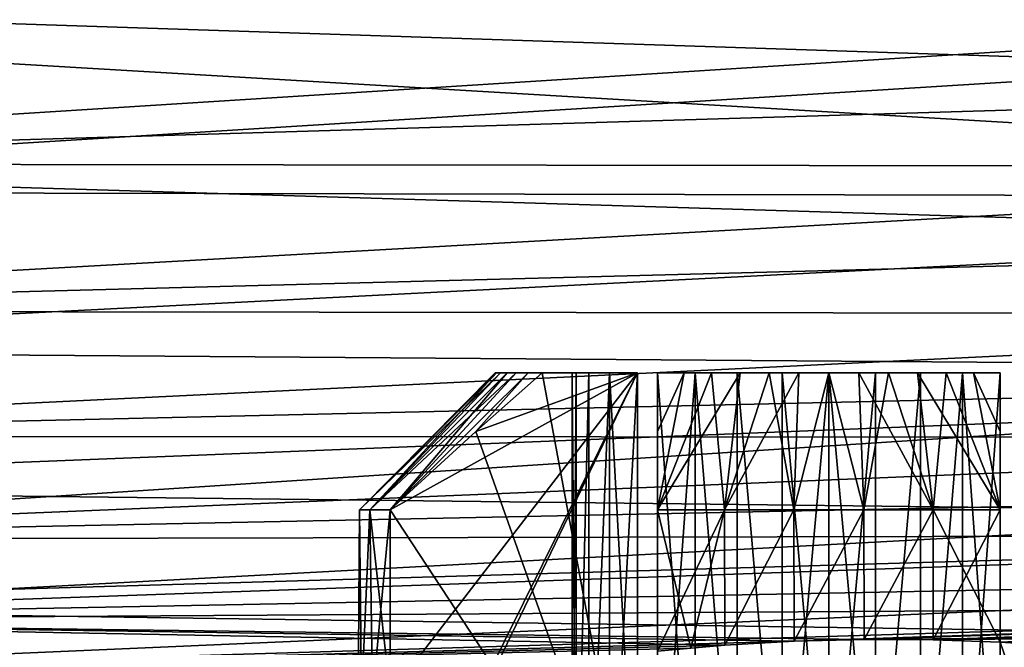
# Model space of a CAD drawing. Header units: millimetres. Extents: x -25 to 64, y -3 to 358.
# Tile 167 of 256: x 49.67 to 55.43, y 96.3 to 99.96. Entities that reach past the tile are written whole.
import ezdxf

# ---------------------------------------------------------------- set-up
doc = ezdxf.new("R2010")
doc.units = ezdxf.units.MM
doc.header["$LTSCALE"] = 52.148148
for name, color, linetype in [('239', 7, 'CONTINUOUS'), ('242', 7, 'CONTINUOUS'), ('243', 7, 'CONTINUOUS'), ('245', 7, 'CONTINUOUS'), ('267', 7, 'CONTINUOUS'), ('320', 7, 'CONTINUOUS'), ('321', 7, 'CONTINUOUS'), ('322', 7, 'CONTINUOUS'), ('329', 7, 'CONTINUOUS'), ('330', 7, 'CONTINUOUS'), ('331', 7, 'CONTINUOUS'), ('333', 7, 'CONTINUOUS'), ('334', 7, 'CONTINUOUS'), ('335', 7, 'CONTINUOUS'), ('336', 7, 'CONTINUOUS'), ('338', 7, 'CONTINUOUS'), ('339', 7, 'CONTINUOUS'), ('373', 7, 'CONTINUOUS'), ('374', 7, 'CONTINUOUS'), ('375', 7, 'CONTINUOUS'), ('376', 7, 'CONTINUOUS'), ('377', 7, 'CONTINUOUS'), ('379', 7, 'CONTINUOUS'), ('380', 7, 'CONTINUOUS')]:
    doc.layers.add(name, color=color, linetype=linetype)

msp = doc.modelspace()

# ---------------------------------------------------------------- linework, layer by layer
at = {"layer": '239', "color": 7, "linetype": 'CONTINUOUS', "true_color": 0xaaaaaa}
for points in [[(44.6756, 100.105, -9.9511), (45.072, 99.1239, -8.913), (60.4262, 100.0953, -9.3676), (44.6756, 100.105, -9.9511)], [(60.4262, 100.0953, -9.3676), (45.072, 99.1239, -8.913), (60.4262, 99.5843, -8.8278), (60.4262, 100.0953, -9.3676)], [(60.4262, 99.5843, -8.8278), (45.072, 99.1239, -8.913), (60.4262, 99.1044, -8.2603), (60.4262, 99.5843, -8.8278)], [(45.072, 99.1239, -8.913), (45.4196, 98.2635, -7.7899), (60.4262, 99.1044, -8.2603), (45.072, 99.1239, -8.913)], [(60.4262, 99.1044, -8.2603), (45.4196, 98.2635, -7.7899), (60.4262, 98.6572, -7.6667), (60.4262, 99.1044, -8.2603)], [(60.4262, 98.6572, -7.6667), (45.4196, 98.2635, -7.7899), (60.4262, 98.2439, -7.0489), (60.4262, 98.6572, -7.6667)], [(45.4196, 98.2635, -7.7899), (45.7163, 97.5293, -6.5959), (60.4262, 98.2439, -7.0489), (45.4196, 98.2635, -7.7899)], [(60.4262, 98.2439, -7.0489), (45.7163, 97.5293, -6.5959), (60.4262, 97.866, -6.4089), (60.4262, 98.2439, -7.0489)], [(45.7163, 97.5293, -6.5959), (45.9605, 96.9249, -5.3438), (60.4262, 97.866, -6.4089), (45.7163, 97.5293, -6.5959)], [(60.4262, 97.866, -6.4089), (45.9605, 96.9249, -5.3438), (60.4262, 97.5246, -5.7487), (60.4262, 97.866, -6.4089)], [(60.4262, 97.5246, -5.7487), (45.9605, 96.9249, -5.3438), (60.4262, 97.2208, -5.0704), (60.4262, 97.5246, -5.7487)], [(45.9605, 96.9249, -5.3438), (46.1512, 96.4528, -4.0463), (60.4262, 97.2208, -5.0704), (45.9605, 96.9249, -5.3438)], [(60.4262, 97.2208, -5.0704), (46.1512, 96.4528, -4.0463), (60.4262, 96.9555, -4.3761), (60.4262, 97.2208, -5.0704)], [(60.4262, 96.9555, -4.3761), (46.1512, 96.4528, -4.0463), (60.4262, 96.7296, -3.6681), (60.4262, 96.9555, -4.3761)], [(46.1512, 96.4528, -4.0463), (46.2878, 96.1148, -2.7157), (60.4262, 96.7296, -3.6681), (46.1512, 96.4528, -4.0463)], [(60.4262, 96.7296, -3.6681), (46.2878, 96.1148, -2.7157), (60.4262, 96.5438, -2.9484), (60.4262, 96.7296, -3.6681)], [(46.2878, 96.1148, -2.7157), (54.1981, 96.3318, -2.7426), (60.4262, 96.5438, -2.9484), (46.2878, 96.1148, -2.7157)], [(54.1981, 96.3318, -2.7426), (54.6062, 96.3427, -2.7423), (60.4262, 96.5438, -2.9484), (54.1981, 96.3318, -2.7426)], [(54.6062, 96.3427, -2.7423), (55.0094, 96.3409, -2.6816), (60.4262, 96.5438, -2.9484), (54.6062, 96.3427, -2.7423)], [(55.0094, 96.3409, -2.6816), (55.4, 96.3274, -2.5617), (60.4262, 96.5438, -2.9484), (55.0094, 96.3409, -2.6816)], [(55.4, 96.3274, -2.5617), (55.8058, 96.3011, -2.3635), (60.4262, 96.5438, -2.9484), (55.4, 96.3274, -2.5617)], [(53.7933, 96.3086, -2.6822), (54.1981, 96.3318, -2.7426), (46.2878, 96.1148, -2.7157), (53.7933, 96.3086, -2.6822)], [(53.5947, 96.2926, -2.6294), (53.7933, 96.3086, -2.6822), (46.2878, 96.1148, -2.7157), (53.5947, 96.2926, -2.6294)]]:
    msp.add_3dface(points, dxfattribs=at)
at = {"layer": '242', "color": 7, "linetype": 'CONTINUOUS', "true_color": 0xaaaaaa}
for points in [[(62.9088, 100.0629, -11.0513), (62.9088, 98.9231, -9.9716), (44.7196, 99.9963, -10.9944), (62.9088, 100.0629, -11.0513)], [(44.7196, 99.9963, -10.9944), (62.9088, 98.9231, -9.9716), (45.1381, 98.9603, -10.0108), (44.7196, 99.9963, -10.9944)], [(45.1381, 98.9603, -10.0108), (62.9088, 98.9231, -9.9716), (45.5123, 98.0342, -8.9403), (45.1381, 98.9603, -10.0108)], [(62.9088, 98.9231, -9.9716), (62.9088, 97.9067, -8.775), (45.5123, 98.0342, -8.9403), (62.9088, 98.9231, -9.9716)], [(45.5123, 98.0342, -8.9403), (62.9088, 97.9067, -8.775), (45.8397, 97.2238, -7.7955), (45.5123, 98.0342, -8.9403)], [(62.9088, 97.9067, -8.775), (62.9088, 97.0256, -7.4755), (45.8397, 97.2238, -7.7955), (62.9088, 97.9067, -8.775)], [(45.8397, 97.2238, -7.7955), (62.9088, 97.0256, -7.4755), (46.1188, 96.5331, -6.5881), (45.8397, 97.2238, -7.7955)], [(62.9088, 97.0256, -7.4755), (62.9088, 96.2902, -6.0884), (46.1188, 96.5331, -6.5881), (62.9088, 97.0256, -7.4755)], [(46.1188, 96.5331, -6.5881), (62.9088, 96.2902, -6.0884), (46.3483, 95.965, -5.3296), (46.1188, 96.5331, -6.5881)]]:
    msp.add_3dface(points, dxfattribs=at)
at = {"layer": '243', "color": 7, "linetype": 'CONTINUOUS', "true_color": 0xaaaaaa}
for points in [[(60.4262, 100.0953, 9.3676), (60.4262, 99.5843, 8.8278), (44.6756, 100.105, 9.9511), (60.4262, 100.0953, 9.3676)], [(44.6756, 100.105, 9.9511), (60.4262, 99.5843, 8.8278), (45.072, 99.1239, 8.913), (44.6756, 100.105, 9.9511)], [(60.4262, 99.5843, 8.8278), (60.4262, 99.1044, 8.2603), (45.072, 99.1239, 8.913), (60.4262, 99.5843, 8.8278)], [(60.4262, 99.1044, 8.2603), (60.4262, 98.6572, 7.6667), (45.072, 99.1239, 8.913), (60.4262, 99.1044, 8.2603)], [(45.072, 99.1239, 8.913), (60.4262, 98.6572, 7.6667), (45.4196, 98.2635, 7.7899), (45.072, 99.1239, 8.913)], [(60.4262, 98.6572, 7.6667), (60.4262, 98.2439, 7.0489), (45.4196, 98.2635, 7.7899), (60.4262, 98.6572, 7.6667)], [(45.4196, 98.2635, 7.7899), (60.4262, 98.2439, 7.0489), (45.7163, 97.5293, 6.5959), (45.4196, 98.2635, 7.7899)], [(60.4262, 98.2439, 7.0489), (60.4262, 97.866, 6.4089), (45.7163, 97.5293, 6.5959), (60.4262, 98.2439, 7.0489)], [(60.4262, 97.866, 6.4089), (60.4262, 97.5246, 5.7487), (45.7163, 97.5293, 6.5959), (60.4262, 97.866, 6.4089)], [(45.7163, 97.5293, 6.5959), (60.4262, 97.5246, 5.7487), (45.9605, 96.9249, 5.3438), (45.7163, 97.5293, 6.5959)], [(60.4262, 97.5246, 5.7487), (60.4262, 97.2208, 5.0704), (45.9605, 96.9249, 5.3438), (60.4262, 97.5246, 5.7487)], [(60.4262, 97.2208, 5.0704), (60.4262, 96.9555, 4.3761), (45.9605, 96.9249, 5.3438), (60.4262, 97.2208, 5.0704)], [(45.9605, 96.9249, 5.3438), (60.4262, 96.9555, 4.3761), (46.1512, 96.4528, 4.0463), (45.9605, 96.9249, 5.3438)], [(60.4262, 96.9555, 4.3761), (60.4262, 96.7296, 3.668), (46.1512, 96.4528, 4.0463), (60.4262, 96.9555, 4.3761)], [(60.4262, 96.7296, 3.668), (60.4262, 96.5438, 2.9484), (46.1512, 96.4528, 4.0463), (60.4262, 96.7296, 3.668)], [(60.4262, 96.5438, 2.9484), (54.6062, 96.3427, 2.7423), (46.1512, 96.4528, 4.0463), (60.4262, 96.5438, 2.9484)], [(60.4262, 96.3987, 2.2195), (54.6062, 96.3427, 2.7423), (60.4262, 96.5438, 2.9484), (60.4262, 96.3987, 2.2195)], [(54.1981, 96.3318, 2.7426), (53.7933, 96.3086, 2.6822), (46.1512, 96.4528, 4.0463), (54.1981, 96.3318, 2.7426)], [(46.1512, 96.4528, 4.0463), (53.7933, 96.3086, 2.6822), (46.2878, 96.1148, 2.7157), (46.1512, 96.4528, 4.0463)], [(54.6062, 96.3427, 2.7423), (54.1981, 96.3318, 2.7426), (46.1512, 96.4528, 4.0463), (54.6062, 96.3427, 2.7423)], [(55.0094, 96.3409, 2.6816), (54.6062, 96.3427, 2.7423), (60.4262, 96.3987, 2.2195), (55.0094, 96.3409, 2.6816)], [(55.4, 96.3274, 2.5617), (55.0094, 96.3409, 2.6816), (60.4262, 96.3987, 2.2195), (55.4, 96.3274, 2.5617)], [(55.8058, 96.3011, 2.3635), (55.4, 96.3274, 2.5617), (60.4262, 96.3987, 2.2195), (55.8058, 96.3011, 2.3635)], [(53.7933, 96.3086, 2.6822), (53.5947, 96.2926, 2.6294), (46.2878, 96.1148, 2.7157), (53.7933, 96.3086, 2.6822)]]:
    msp.add_3dface(points, dxfattribs=at)
at = {"layer": '245', "color": 7, "linetype": 'CONTINUOUS', "true_color": 0xaaaaaa}
for points in [[(44.7196, 99.9963, 10.9944), (45.1381, 98.9603, 10.0108), (62.9088, 100.0629, 11.0513), (44.7196, 99.9963, 10.9944)], [(62.9088, 100.0629, 11.0513), (45.1381, 98.9603, 10.0108), (62.9088, 98.9231, 9.9716), (62.9088, 100.0629, 11.0513)], [(45.1381, 98.9603, 10.0108), (45.5123, 98.0342, 8.9403), (62.9088, 98.9231, 9.9716), (45.1381, 98.9603, 10.0108)], [(62.9088, 98.9231, 9.9716), (45.5123, 98.0342, 8.9403), (62.9088, 97.9067, 8.775), (62.9088, 98.9231, 9.9716)], [(45.5123, 98.0342, 8.9403), (45.8397, 97.2238, 7.7955), (62.9088, 97.9067, 8.775), (45.5123, 98.0342, 8.9403)], [(62.9088, 97.9067, 8.775), (45.8397, 97.2238, 7.7955), (62.9088, 97.0256, 7.4755), (62.9088, 97.9067, 8.775)], [(45.8397, 97.2238, 7.7955), (46.1188, 96.5331, 6.5881), (62.9088, 97.0256, 7.4755), (45.8397, 97.2238, 7.7955)], [(62.9088, 97.0256, 7.4755), (46.1188, 96.5331, 6.5881), (62.9088, 96.2902, 6.0884), (62.9088, 97.0256, 7.4755)], [(46.1188, 96.5331, 6.5881), (46.3483, 95.965, 5.3296), (62.9088, 96.2902, 6.0884), (46.1188, 96.5331, 6.5881)]]:
    msp.add_3dface(points, dxfattribs=at)
at = {"layer": '267', "color": 7, "linetype": 'CONTINUOUS', "true_color": 0xaaaaaa}
for points in [[(55.8058, 96.3011, -2.3635), (55.4, 96.3274, -2.5617), (55.8069, 95.1438, -2.3629), (55.8058, 96.3011, -2.3635)], [(55.4, 96.3274, -2.5617), (55.4, 95.1781, -2.5617), (55.8069, 95.1438, -2.3629), (55.4, 96.3274, -2.5617)]]:
    msp.add_3dface(points, dxfattribs=at)
at = {"layer": '320', "color": 7, "linetype": 'CONTINUOUS', "true_color": 0xaaaaaa}
for points in [[(55.4, 96.3274, 2.5617), (55.4, 95.1781, 2.5617), (55.4, 97.9, 1.118), (55.4, 96.3274, 2.5617)], [(55.4, 97.1, 2.5617), (55.4, 96.3274, 2.5617), (55.4, 97.9, 1.118), (55.4, 97.1, 2.5617)], [(55.4, 95.1781, 2.5617), (55.4, 94.9, 2.5617), (55.4, 97.9, 1.118), (55.4, 95.1781, 2.5617)], [(55.4, 94.9, 2.5617), (55.4, 94.9, 1.118), (55.4, 97.9, 1.118), (55.4, 94.9, 2.5617)], [(55.4, 97.5577, 2.0627), (55.4, 97.1, 2.5617), (55.4, 97.9, 1.118), (55.4, 97.5577, 2.0627)], [(55.4, 97.9, 1.6741), (55.4, 97.5577, 2.0627), (55.4, 97.9, 1.118), (55.4, 97.9, 1.6741)]]:
    msp.add_3dface(points, dxfattribs=at)
at = {"layer": '321', "color": 7, "linetype": 'CONTINUOUS', "true_color": 0xaaaaaa}
for points in [[(53.6194, 94.9, 1.2809), (53.4, 94.9, 1.118), (53.6194, 97.9, 1.2809), (53.6194, 94.9, 1.2809)], [(53.6194, 97.9, 1.2809), (53.4, 94.9, 1.118), (53.4, 97.9, 1.118), (53.6194, 97.9, 1.2809)], [(53.8647, 94.9, 1.4012), (53.6194, 94.9, 1.2809), (53.6194, 97.9, 1.2809), (53.8647, 94.9, 1.4012)], [(53.8648, 97.9, 1.4013), (53.8647, 94.9, 1.4012), (53.6194, 97.9, 1.2809), (53.8648, 97.9, 1.4013)], [(54.1278, 94.9, 1.4751), (53.8647, 94.9, 1.4012), (53.8648, 97.9, 1.4013), (54.1278, 94.9, 1.4751)], [(54.1279, 97.9, 1.4751), (54.1278, 94.9, 1.4751), (53.8648, 97.9, 1.4013), (54.1279, 97.9, 1.4751)], [(54.4, 94.9, 1.5), (54.1278, 94.9, 1.4751), (54.4, 97.9, 1.5), (54.4, 94.9, 1.5)], [(54.4, 97.9, 1.5), (54.1278, 94.9, 1.4751), (54.1279, 97.9, 1.4751), (54.4, 97.9, 1.5)], [(54.6722, 94.9, 1.4751), (54.4, 94.9, 1.5), (54.6721, 97.9, 1.4751), (54.6722, 94.9, 1.4751)], [(54.6721, 97.9, 1.4751), (54.4, 94.9, 1.5), (54.4, 97.9, 1.5), (54.6721, 97.9, 1.4751)], [(54.9352, 97.9, 1.4013), (54.6722, 94.9, 1.4751), (54.6721, 97.9, 1.4751), (54.9352, 97.9, 1.4013)], [(54.9353, 94.9, 1.4012), (54.6722, 94.9, 1.4751), (54.9352, 97.9, 1.4013), (54.9353, 94.9, 1.4012)], [(55.1806, 97.9, 1.2809), (54.9353, 94.9, 1.4012), (54.9352, 97.9, 1.4013), (55.1806, 97.9, 1.2809)], [(55.1806, 94.9, 1.2809), (54.9353, 94.9, 1.4012), (55.1806, 97.9, 1.2809), (55.1806, 94.9, 1.2809)], [(55.4, 94.9, 1.118), (55.1806, 94.9, 1.2809), (55.4, 97.9, 1.118), (55.4, 94.9, 1.118)], [(55.4, 97.9, 1.118), (55.1806, 94.9, 1.2809), (55.1806, 97.9, 1.2809), (55.4, 97.9, 1.118)]]:
    msp.add_3dface(points, dxfattribs=at)
at = {"layer": '322', "color": 7, "linetype": 'CONTINUOUS', "true_color": 0xaaaaaa}
for points in [[(53.4, 97.9, 1.118), (53.4, 94.9, 1.118), (53.4, 97.9, 1.6741), (53.4, 97.9, 1.118)], [(53.4, 97.9, 1.6741), (53.4, 94.9, 1.118), (53.4, 97.5577, 2.0627), (53.4, 97.9, 1.6741)], [(53.4, 97.5577, 2.0627), (53.4, 94.9, 1.118), (53.4, 97.1, 2.5617), (53.4, 97.5577, 2.0627)], [(53.4, 94.9, 1.118), (53.4, 96.274, 2.5617), (53.4, 97.1, 2.5617), (53.4, 94.9, 1.118)]]:
    msp.add_3dface(points, dxfattribs=at)
at = {"layer": '329', "color": 7, "linetype": 'CONTINUOUS', "true_color": 0xaaaaaa}
for points in [[(53.4, 96.274, -2.5617), (53.4, 95.1781, -2.5617), (53.4, 97.9, -1.118), (53.4, 96.274, -2.5617)], [(53.4, 97.1, -2.5617), (53.4, 96.274, -2.5617), (53.4, 97.9, -1.118), (53.4, 97.1, -2.5617)], [(53.4, 95.1781, -2.5617), (53.4, 94.9, -2.5617), (53.4, 97.9, -1.118), (53.4, 95.1781, -2.5617)], [(53.4, 94.9, -2.5617), (53.4, 94.9, -1.118), (53.4, 97.9, -1.118), (53.4, 94.9, -2.5617)], [(53.4, 97.5577, -2.0627), (53.4, 97.1, -2.5617), (53.4, 97.9, -1.118), (53.4, 97.5577, -2.0627)], [(53.4, 97.9, -1.6741), (53.4, 97.5577, -2.0627), (53.4, 97.9, -1.118), (53.4, 97.9, -1.6741)]]:
    msp.add_3dface(points, dxfattribs=at)
at = {"layer": '330', "color": 7, "linetype": 'CONTINUOUS', "true_color": 0xaaaaaa}
for points in [[(53.4, 94.9, -1.118), (53.6194, 94.9, -1.2809), (53.4, 97.9, -1.118), (53.4, 94.9, -1.118)], [(53.4, 97.9, -1.118), (53.6194, 94.9, -1.2809), (53.6194, 97.9, -1.2809), (53.4, 97.9, -1.118)], [(53.6194, 94.9, -1.2809), (53.8647, 94.9, -1.4012), (53.6194, 97.9, -1.2809), (53.6194, 94.9, -1.2809)], [(53.6194, 97.9, -1.2809), (53.8647, 94.9, -1.4012), (53.8648, 97.9, -1.4013), (53.6194, 97.9, -1.2809)], [(53.8647, 94.9, -1.4012), (54.1278, 94.9, -1.4751), (53.8648, 97.9, -1.4013), (53.8647, 94.9, -1.4012)], [(53.8648, 97.9, -1.4013), (54.1278, 94.9, -1.4751), (54.1279, 97.9, -1.4751), (53.8648, 97.9, -1.4013)], [(54.1278, 94.9, -1.4751), (54.4, 94.9, -1.5), (54.1279, 97.9, -1.4751), (54.1278, 94.9, -1.4751)], [(54.1279, 97.9, -1.4751), (54.4, 94.9, -1.5), (54.4, 97.9, -1.5), (54.1279, 97.9, -1.4751)], [(54.4, 94.9, -1.5), (54.6722, 94.9, -1.4751), (54.4, 97.9, -1.5), (54.4, 94.9, -1.5)], [(54.4, 97.9, -1.5), (54.6722, 94.9, -1.4751), (54.6721, 97.9, -1.4751), (54.4, 97.9, -1.5)], [(54.6721, 97.9, -1.4751), (54.6722, 94.9, -1.4751), (54.9352, 97.9, -1.4013), (54.6721, 97.9, -1.4751)], [(54.6722, 94.9, -1.4751), (54.9353, 94.9, -1.4012), (54.9352, 97.9, -1.4013), (54.6722, 94.9, -1.4751)], [(54.9352, 97.9, -1.4013), (54.9353, 94.9, -1.4012), (55.1806, 97.9, -1.2809), (54.9352, 97.9, -1.4013)], [(54.9353, 94.9, -1.4012), (55.1806, 94.9, -1.2809), (55.1806, 97.9, -1.2809), (54.9353, 94.9, -1.4012)], [(55.1806, 94.9, -1.2809), (55.4, 94.9, -1.118), (55.1806, 97.9, -1.2809), (55.1806, 94.9, -1.2809)], [(55.1806, 97.9, -1.2809), (55.4, 94.9, -1.118), (55.4, 97.9, -1.118), (55.1806, 97.9, -1.2809)]]:
    msp.add_3dface(points, dxfattribs=at)
at = {"layer": '331', "color": 7, "linetype": 'CONTINUOUS', "true_color": 0xaaaaaa}
for points in [[(55.4, 97.9, -1.118), (55.4, 94.9, -1.118), (55.4, 97.9, -1.6741), (55.4, 97.9, -1.118)], [(55.4, 97.9, -1.6741), (55.4, 94.9, -1.118), (55.4, 97.5577, -2.0627), (55.4, 97.9, -1.6741)], [(55.4, 97.5577, -2.0627), (55.4, 94.9, -1.118), (55.4, 97.1, -2.5617), (55.4, 97.5577, -2.0627)], [(55.4, 94.9, -1.118), (55.4, 96.3274, -2.5617), (55.4, 97.1, -2.5617), (55.4, 94.9, -1.118)], [(55.4, 95.1781, -2.5617), (55.4, 96.3274, -2.5617), (55.4, 94.9, -1.118), (55.4, 95.1781, -2.5617)]]:
    msp.add_3dface(points, dxfattribs=at)
at = {"layer": '333', "color": 7, "linetype": 'CONTINUOUS', "true_color": 0xaaaaaa}
for points in [[(51.8383, 96.0236, 1), (51.8383, 94.9845, 1), (53.282, 97.9, 1), (51.8383, 96.0236, 1)], [(51.8383, 97.1, 1), (51.8383, 96.0236, 1), (53.282, 97.9, 1), (51.8383, 97.1, 1)], [(51.8383, 94.9845, 1), (51.8383, 94.9, 1), (53.282, 97.9, 1), (51.8383, 94.9845, 1)], [(51.8383, 94.9, 1), (53.282, 94.9, 1), (53.282, 97.9, 1), (51.8383, 94.9, 1)], [(52.3373, 97.5577, 1), (51.8383, 97.1, 1), (53.282, 97.9, 1), (52.3373, 97.5577, 1)], [(52.7259, 97.9, 1), (52.3373, 97.5577, 1), (53.282, 97.9, 1), (52.7259, 97.9, 1)]]:
    msp.add_3dface(points, dxfattribs=at)
at = {"layer": '334', "color": 7, "linetype": 'CONTINUOUS', "true_color": 0xaaaaaa}
for points in [[(52.9249, 94.9, 0.2722), (52.9, 94.9), (52.9249, 97.9, 0.2721), (52.9249, 94.9, 0.2722)], [(52.9, 94.9), (52.9249, 94.9, -0.2722), (52.9, 97.9), (52.9, 94.9)], [(52.9249, 97.9, 0.2721), (52.9, 94.9), (52.9, 97.9), (52.9249, 97.9, 0.2721)], [(52.9, 97.9), (52.9249, 94.9, -0.2722), (52.9249, 97.9, -0.2721), (52.9, 97.9)], [(52.9988, 94.9, 0.5353), (52.9249, 94.9, 0.2722), (52.9987, 97.9, 0.5352), (52.9988, 94.9, 0.5353)], [(52.9987, 97.9, 0.5352), (52.9249, 94.9, 0.2722), (52.9249, 97.9, 0.2721), (52.9987, 97.9, 0.5352)], [(52.9249, 94.9, -0.2722), (52.9988, 94.9, -0.5353), (52.9987, 97.9, -0.5352), (52.9249, 94.9, -0.2722)], [(52.9249, 97.9, -0.2721), (52.9249, 94.9, -0.2722), (52.9987, 97.9, -0.5352), (52.9249, 97.9, -0.2721)], [(53.1191, 97.9, 0.7806), (52.9988, 94.9, 0.5353), (52.9987, 97.9, 0.5352), (53.1191, 97.9, 0.7806)], [(52.9987, 97.9, -0.5352), (52.9988, 94.9, -0.5353), (53.1191, 97.9, -0.7806), (52.9987, 97.9, -0.5352)], [(53.1191, 94.9, 0.7806), (52.9988, 94.9, 0.5353), (53.1191, 97.9, 0.7806), (53.1191, 94.9, 0.7806)], [(52.9988, 94.9, -0.5353), (53.1191, 94.9, -0.7806), (53.1191, 97.9, -0.7806), (52.9988, 94.9, -0.5353)], [(53.282, 94.9, 1), (53.1191, 94.9, 0.7806), (53.282, 97.9, 1), (53.282, 94.9, 1)], [(53.282, 97.9, 1), (53.1191, 94.9, 0.7806), (53.1191, 97.9, 0.7806), (53.282, 97.9, 1)], [(53.1191, 94.9, -0.7806), (53.282, 94.9, -1), (53.1191, 97.9, -0.7806), (53.1191, 94.9, -0.7806)], [(53.1191, 97.9, -0.7806), (53.282, 94.9, -1), (53.282, 97.9, -1), (53.1191, 97.9, -0.7806)]]:
    msp.add_3dface(points, dxfattribs=at)
at = {"layer": '335', "color": 7, "linetype": 'CONTINUOUS', "true_color": 0xaaaaaa}
for points in [[(52.7259, 97.9, -1), (53.282, 94.9, -1), (52.3373, 97.5577, -1), (52.7259, 97.9, -1)], [(53.282, 97.9, -1), (53.282, 94.9, -1), (52.7259, 97.9, -1), (53.282, 97.9, -1)], [(52.3373, 97.5577, -1), (53.282, 94.9, -1), (51.8383, 97.1, -1), (52.3373, 97.5577, -1)], [(53.282, 94.9, -1), (51.8383, 96.0236, -1), (51.8383, 97.1, -1), (53.282, 94.9, -1)]]:
    msp.add_3dface(points, dxfattribs=at)
at = {"layer": '336', "color": 7, "linetype": 'CONTINUOUS', "true_color": 0xaaaaaa}
for points in [[(53.4, 97.9, 1.6741), (53.4, 97.5577, 2.0627), (53.5541, 97.9, 1.7569), (53.4, 97.9, 1.6741)], [(53.4, 97.5577, 2.0627), (53.4, 97.1, 2.5617), (53.5541, 97.9, 1.7569), (53.4, 97.5577, 2.0627)], [(53.4, 97.1, 2.5617), (53.791, 97.1, 2.6817), (53.7149, 97.9, 1.8257), (53.4, 97.1, 2.5617)], [(53.5541, 97.9, 1.7569), (53.4, 97.1, 2.5617), (53.7149, 97.9, 1.8257), (53.5541, 97.9, 1.7569)], [(53.7149, 97.9, 1.8257), (53.791, 97.1, 2.6817), (53.8813, 97.9, 1.8797), (53.7149, 97.9, 1.8257)], [(53.791, 97.1, 2.6817), (54.1955, 97.1, 2.7424), (54.0519, 97.9, 1.9187), (53.791, 97.1, 2.6817)], [(53.8813, 97.9, 1.8797), (53.791, 97.1, 2.6817), (54.0519, 97.9, 1.9187), (53.8813, 97.9, 1.8797)], [(54.0519, 97.9, 1.9187), (54.1955, 97.1, 2.7424), (54.2252, 97.9, 1.9422), (54.0519, 97.9, 1.9187)], [(54.1955, 97.1, 2.7424), (54.6045, 97.1, 2.7424), (54.4, 97.9, 1.95), (54.1955, 97.1, 2.7424)], [(54.2252, 97.9, 1.9422), (54.1955, 97.1, 2.7424), (54.4, 97.9, 1.95), (54.2252, 97.9, 1.9422)], [(54.4, 97.9, 1.95), (54.6045, 97.1, 2.7424), (54.5748, 97.9, 1.9422), (54.4, 97.9, 1.95)], [(54.6045, 97.1, 2.7424), (55.009, 97.1, 2.6817), (54.5748, 97.9, 1.9422), (54.6045, 97.1, 2.7424)], [(54.5748, 97.9, 1.9422), (55.009, 97.1, 2.6817), (54.7481, 97.9, 1.9187), (54.5748, 97.9, 1.9422)], [(54.7481, 97.9, 1.9187), (55.009, 97.1, 2.6817), (54.9187, 97.9, 1.8797), (54.7481, 97.9, 1.9187)], [(55.009, 97.1, 2.6817), (55.4, 97.1, 2.5617), (54.9187, 97.9, 1.8797), (55.009, 97.1, 2.6817)], [(54.9187, 97.9, 1.8797), (55.4, 97.1, 2.5617), (55.0851, 97.9, 1.8257), (54.9187, 97.9, 1.8797)], [(55.0851, 97.9, 1.8257), (55.4, 97.1, 2.5617), (55.2459, 97.9, 1.7569), (55.0851, 97.9, 1.8257)], [(55.4, 97.1, 2.5617), (55.4, 97.5577, 2.0627), (55.2459, 97.9, 1.7569), (55.4, 97.1, 2.5617)], [(55.4, 97.5577, 2.0627), (55.4, 97.9, 1.6741), (55.2459, 97.9, 1.7569), (55.4, 97.5577, 2.0627)]]:
    msp.add_3dface(points, dxfattribs=at)
at = {"layer": '338', "color": 7, "linetype": 'CONTINUOUS', "true_color": 0xaaaaaa}
for points in [[(53.4, 97.1, -2.5617), (53.4, 97.5577, -2.0627), (53.5541, 97.9, -1.7569), (53.4, 97.1, -2.5617)], [(53.791, 97.1, -2.6817), (53.4, 97.1, -2.5617), (53.8813, 97.9, -1.8797), (53.791, 97.1, -2.6817)], [(53.8813, 97.9, -1.8797), (53.4, 97.1, -2.5617), (53.7149, 97.9, -1.8257), (53.8813, 97.9, -1.8797)], [(53.7149, 97.9, -1.8257), (53.4, 97.1, -2.5617), (53.5541, 97.9, -1.7569), (53.7149, 97.9, -1.8257)], [(53.4, 97.5577, -2.0627), (53.4, 97.9, -1.6741), (53.5541, 97.9, -1.7569), (53.4, 97.5577, -2.0627)], [(54.1955, 97.1, -2.7424), (53.791, 97.1, -2.6817), (54.2252, 97.9, -1.9422), (54.1955, 97.1, -2.7424)], [(54.2252, 97.9, -1.9422), (53.791, 97.1, -2.6817), (54.0519, 97.9, -1.9187), (54.2252, 97.9, -1.9422)], [(54.0519, 97.9, -1.9187), (53.791, 97.1, -2.6817), (53.8813, 97.9, -1.8797), (54.0519, 97.9, -1.9187)], [(54.6045, 97.1, -2.7424), (54.1955, 97.1, -2.7424), (54.4, 97.9, -1.95), (54.6045, 97.1, -2.7424)], [(54.4, 97.9, -1.95), (54.1955, 97.1, -2.7424), (54.2252, 97.9, -1.9422), (54.4, 97.9, -1.95)], [(54.5748, 97.9, -1.9422), (54.6045, 97.1, -2.7424), (54.4, 97.9, -1.95), (54.5748, 97.9, -1.9422)], [(54.7481, 97.9, -1.9187), (54.6045, 97.1, -2.7424), (54.5748, 97.9, -1.9422), (54.7481, 97.9, -1.9187)], [(55.009, 97.1, -2.6817), (54.6045, 97.1, -2.7424), (54.7481, 97.9, -1.9187), (55.009, 97.1, -2.6817)], [(54.9187, 97.9, -1.8797), (55.009, 97.1, -2.6817), (54.7481, 97.9, -1.9187), (54.9187, 97.9, -1.8797)], [(55.0851, 97.9, -1.8257), (55.009, 97.1, -2.6817), (54.9187, 97.9, -1.8797), (55.0851, 97.9, -1.8257)], [(55.4, 97.1, -2.5617), (55.009, 97.1, -2.6817), (55.0851, 97.9, -1.8257), (55.4, 97.1, -2.5617)], [(55.2459, 97.9, -1.7569), (55.4, 97.1, -2.5617), (55.0851, 97.9, -1.8257), (55.2459, 97.9, -1.7569)], [(55.4, 97.9, -1.6741), (55.4, 97.5577, -2.0627), (55.2459, 97.9, -1.7569), (55.4, 97.9, -1.6741)], [(55.4, 97.5577, -2.0627), (55.4, 97.1, -2.5617), (55.2459, 97.9, -1.7569), (55.4, 97.5577, -2.0627)]]:
    msp.add_3dface(points, dxfattribs=at)
at = {"layer": '339', "color": 7, "linetype": 'CONTINUOUS', "true_color": 0xaaaaaa}
for points in [[(51.6576, 97.1, 0.2045), (51.7183, 97.1, 0.609), (52.4578, 97.9, 0.1748), (51.6576, 97.1, 0.2045)], [(51.6576, 97.1, -0.2045), (51.6576, 97.1, 0.2045), (52.45, 97.9, 0), (51.6576, 97.1, -0.2045)], [(52.45, 97.9, 0), (51.6576, 97.1, 0.2045), (52.4578, 97.9, 0.1748), (52.45, 97.9, 0)], [(51.7183, 97.1, -0.609), (51.6576, 97.1, -0.2045), (52.4813, 97.9, -0.3481), (51.7183, 97.1, -0.609)], [(52.4813, 97.9, -0.3481), (51.6576, 97.1, -0.2045), (52.4578, 97.9, -0.1748), (52.4813, 97.9, -0.3481)], [(52.4578, 97.9, -0.1748), (51.6576, 97.1, -0.2045), (52.45, 97.9, 0), (52.4578, 97.9, -0.1748)], [(51.7183, 97.1, 0.609), (51.8383, 97.1, 1), (52.5203, 97.9, 0.5187), (51.7183, 97.1, 0.609)], [(51.8383, 97.1, -1), (51.7183, 97.1, -0.609), (52.5743, 97.9, -0.6851), (51.8383, 97.1, -1)], [(52.4578, 97.9, 0.1748), (51.7183, 97.1, 0.609), (52.4813, 97.9, 0.3481), (52.4578, 97.9, 0.1748)], [(52.4813, 97.9, 0.3481), (51.7183, 97.1, 0.609), (52.5203, 97.9, 0.5187), (52.4813, 97.9, 0.3481)], [(52.5743, 97.9, -0.6851), (51.7183, 97.1, -0.609), (52.5203, 97.9, -0.5187), (52.5743, 97.9, -0.6851)], [(52.5203, 97.9, -0.5187), (51.7183, 97.1, -0.609), (52.4813, 97.9, -0.3481), (52.5203, 97.9, -0.5187)], [(51.8383, 97.1, 1), (52.3373, 97.5577, 1), (52.6431, 97.9, 0.8459), (51.8383, 97.1, 1)], [(52.5203, 97.9, 0.5187), (51.8383, 97.1, 1), (52.5743, 97.9, 0.6851), (52.5203, 97.9, 0.5187)], [(52.5743, 97.9, 0.6851), (51.8383, 97.1, 1), (52.6431, 97.9, 0.8459), (52.5743, 97.9, 0.6851)], [(52.3373, 97.5577, -1), (51.8383, 97.1, -1), (52.6431, 97.9, -0.8459), (52.3373, 97.5577, -1)], [(52.6431, 97.9, -0.8459), (51.8383, 97.1, -1), (52.5743, 97.9, -0.6851), (52.6431, 97.9, -0.8459)], [(52.3373, 97.5577, 1), (52.7259, 97.9, 1), (52.6431, 97.9, 0.8459), (52.3373, 97.5577, 1)], [(52.7259, 97.9, -1), (52.3373, 97.5577, -1), (52.6431, 97.9, -0.8459), (52.7259, 97.9, -1)]]:
    msp.add_3dface(points, dxfattribs=at)
at = {"layer": '373', "color": 7, "linetype": 'CONTINUOUS', "true_color": 0xaaaaaa}
for points in [[(55.4, 96.3274, 2.5617), (55.8058, 96.3011, 2.3635), (55.4, 95.1781, 2.5617), (55.4, 96.3274, 2.5617)], [(55.4, 95.1781, 2.5617), (55.8058, 96.3011, 2.3635), (55.8069, 95.1438, 2.3629), (55.4, 95.1781, 2.5617)]]:
    msp.add_3dface(points, dxfattribs=at)
at = {"layer": '374', "color": 7, "linetype": 'CONTINUOUS', "true_color": 0xaaaaaa}
for points in [[(53.4, 97.9, -1.6741), (53.4, 97.9, -1.118), (53.6194, 97.9, -1.2809), (53.4, 97.9, -1.6741)], [(53.4, 97.9, -1.6741), (53.6194, 97.9, -1.2809), (53.5541, 97.9, -1.7569), (53.4, 97.9, -1.6741)], [(53.6194, 97.9, -1.2809), (53.7149, 97.9, -1.8257), (53.5541, 97.9, -1.7569), (53.6194, 97.9, -1.2809)], [(53.6194, 97.9, -1.2809), (53.8648, 97.9, -1.4013), (53.7149, 97.9, -1.8257), (53.6194, 97.9, -1.2809)], [(53.8648, 97.9, -1.4013), (53.8813, 97.9, -1.8797), (53.7149, 97.9, -1.8257), (53.8648, 97.9, -1.4013)], [(53.8648, 97.9, -1.4013), (54.1279, 97.9, -1.4751), (53.8813, 97.9, -1.8797), (53.8648, 97.9, -1.4013)], [(54.1279, 97.9, -1.4751), (54.0519, 97.9, -1.9187), (53.8813, 97.9, -1.8797), (54.1279, 97.9, -1.4751)], [(54.1279, 97.9, -1.4751), (54.2252, 97.9, -1.9422), (54.0519, 97.9, -1.9187), (54.1279, 97.9, -1.4751)], [(54.1279, 97.9, -1.4751), (54.4, 97.9, -1.5), (54.2252, 97.9, -1.9422), (54.1279, 97.9, -1.4751)], [(54.4, 97.9, -1.5), (54.4, 97.9, -1.95), (54.2252, 97.9, -1.9422), (54.4, 97.9, -1.5)], [(54.4, 97.9, -1.5), (54.6721, 97.9, -1.4751), (54.4, 97.9, -1.95), (54.4, 97.9, -1.5)], [(54.6721, 97.9, -1.4751), (54.5748, 97.9, -1.9422), (54.4, 97.9, -1.95), (54.6721, 97.9, -1.4751)], [(54.6721, 97.9, -1.4751), (54.7481, 97.9, -1.9187), (54.5748, 97.9, -1.9422), (54.6721, 97.9, -1.4751)], [(54.6721, 97.9, -1.4751), (54.9352, 97.9, -1.4013), (54.7481, 97.9, -1.9187), (54.6721, 97.9, -1.4751)], [(54.9352, 97.9, -1.4013), (54.9187, 97.9, -1.8797), (54.7481, 97.9, -1.9187), (54.9352, 97.9, -1.4013)], [(54.9352, 97.9, -1.4013), (55.0851, 97.9, -1.8257), (54.9187, 97.9, -1.8797), (54.9352, 97.9, -1.4013)], [(54.9352, 97.9, -1.4013), (55.1806, 97.9, -1.2809), (55.0851, 97.9, -1.8257), (54.9352, 97.9, -1.4013)], [(55.1806, 97.9, -1.2809), (55.2459, 97.9, -1.7569), (55.0851, 97.9, -1.8257), (55.1806, 97.9, -1.2809)], [(55.1806, 97.9, -1.2809), (55.4, 97.9, -1.118), (55.2459, 97.9, -1.7569), (55.1806, 97.9, -1.2809)], [(55.4, 97.9, -1.118), (55.4, 97.9, -1.6741), (55.2459, 97.9, -1.7569), (55.4, 97.9, -1.118)]]:
    msp.add_3dface(points, dxfattribs=at)
at = {"layer": '375', "color": 7, "linetype": 'CONTINUOUS', "true_color": 0xaaaaaa}
for points in [[(53.6194, 97.9, 1.2809), (53.4, 97.9, 1.118), (53.5541, 97.9, 1.7569), (53.6194, 97.9, 1.2809)], [(53.4, 97.9, 1.118), (53.4, 97.9, 1.6741), (53.5541, 97.9, 1.7569), (53.4, 97.9, 1.118)], [(53.6194, 97.9, 1.2809), (53.5541, 97.9, 1.7569), (53.7149, 97.9, 1.8257), (53.6194, 97.9, 1.2809)], [(53.8648, 97.9, 1.4013), (53.6194, 97.9, 1.2809), (53.7149, 97.9, 1.8257), (53.8648, 97.9, 1.4013)], [(53.8648, 97.9, 1.4013), (53.7149, 97.9, 1.8257), (53.8813, 97.9, 1.8797), (53.8648, 97.9, 1.4013)], [(54.1279, 97.9, 1.4751), (53.8648, 97.9, 1.4013), (54.0519, 97.9, 1.9187), (54.1279, 97.9, 1.4751)], [(53.8648, 97.9, 1.4013), (53.8813, 97.9, 1.8797), (54.0519, 97.9, 1.9187), (53.8648, 97.9, 1.4013)], [(54.1279, 97.9, 1.4751), (54.0519, 97.9, 1.9187), (54.2252, 97.9, 1.9422), (54.1279, 97.9, 1.4751)], [(54.4, 97.9, 1.5), (54.1279, 97.9, 1.4751), (54.4, 97.9, 1.95), (54.4, 97.9, 1.5)], [(54.1279, 97.9, 1.4751), (54.2252, 97.9, 1.9422), (54.4, 97.9, 1.95), (54.1279, 97.9, 1.4751)], [(54.6721, 97.9, 1.4751), (54.4, 97.9, 1.5), (54.5748, 97.9, 1.9422), (54.6721, 97.9, 1.4751)], [(54.4, 97.9, 1.5), (54.4, 97.9, 1.95), (54.5748, 97.9, 1.9422), (54.4, 97.9, 1.5)], [(54.6721, 97.9, 1.4751), (54.5748, 97.9, 1.9422), (54.7481, 97.9, 1.9187), (54.6721, 97.9, 1.4751)], [(54.9352, 97.9, 1.4013), (54.6721, 97.9, 1.4751), (54.9187, 97.9, 1.8797), (54.9352, 97.9, 1.4013)], [(54.6721, 97.9, 1.4751), (54.7481, 97.9, 1.9187), (54.9187, 97.9, 1.8797), (54.6721, 97.9, 1.4751)], [(54.9352, 97.9, 1.4013), (54.9187, 97.9, 1.8797), (55.0851, 97.9, 1.8257), (54.9352, 97.9, 1.4013)], [(55.1806, 97.9, 1.2809), (54.9352, 97.9, 1.4013), (55.0851, 97.9, 1.8257), (55.1806, 97.9, 1.2809)], [(55.1806, 97.9, 1.2809), (55.0851, 97.9, 1.8257), (55.2459, 97.9, 1.7569), (55.1806, 97.9, 1.2809)], [(55.4, 97.9, 1.6741), (55.4, 97.9, 1.118), (55.1806, 97.9, 1.2809), (55.4, 97.9, 1.6741)], [(55.4, 97.9, 1.6741), (55.1806, 97.9, 1.2809), (55.2459, 97.9, 1.7569), (55.4, 97.9, 1.6741)]]:
    msp.add_3dface(points, dxfattribs=at)
at = {"layer": '376', "color": 7, "linetype": 'CONTINUOUS', "true_color": 0xaaaaaa}
for points in [[(52.9, 97.9), (52.9249, 97.9, -0.2721), (52.45, 97.9, 0), (52.9, 97.9)], [(52.9, 97.9), (52.45, 97.9, 0), (52.4578, 97.9, 0.1748), (52.9, 97.9)], [(52.9249, 97.9, -0.2721), (52.4578, 97.9, -0.1748), (52.45, 97.9, 0), (52.9249, 97.9, -0.2721)], [(52.9249, 97.9, 0.2721), (52.9, 97.9), (52.4578, 97.9, 0.1748), (52.9249, 97.9, 0.2721)], [(52.9249, 97.9, 0.2721), (52.4578, 97.9, 0.1748), (52.4813, 97.9, 0.3481), (52.9249, 97.9, 0.2721)], [(52.9249, 97.9, -0.2721), (52.4813, 97.9, -0.3481), (52.4578, 97.9, -0.1748), (52.9249, 97.9, -0.2721)], [(52.9249, 97.9, 0.2721), (52.4813, 97.9, 0.3481), (52.5203, 97.9, 0.5187), (52.9249, 97.9, 0.2721)], [(52.9249, 97.9, -0.2721), (52.9987, 97.9, -0.5352), (52.4813, 97.9, -0.3481), (52.9249, 97.9, -0.2721)], [(52.9987, 97.9, -0.5352), (52.5203, 97.9, -0.5187), (52.4813, 97.9, -0.3481), (52.9987, 97.9, -0.5352)], [(52.9987, 97.9, 0.5352), (52.9249, 97.9, 0.2721), (52.5203, 97.9, 0.5187), (52.9987, 97.9, 0.5352)], [(52.9987, 97.9, 0.5352), (52.5203, 97.9, 0.5187), (52.5743, 97.9, 0.6851), (52.9987, 97.9, 0.5352)], [(52.9987, 97.9, -0.5352), (52.5743, 97.9, -0.6851), (52.5203, 97.9, -0.5187), (52.9987, 97.9, -0.5352)], [(53.1191, 97.9, 0.7806), (52.9987, 97.9, 0.5352), (52.5743, 97.9, 0.6851), (53.1191, 97.9, 0.7806)], [(53.1191, 97.9, 0.7806), (52.5743, 97.9, 0.6851), (52.6431, 97.9, 0.8459), (53.1191, 97.9, 0.7806)], [(52.9987, 97.9, -0.5352), (53.1191, 97.9, -0.7806), (52.5743, 97.9, -0.6851), (52.9987, 97.9, -0.5352)], [(53.1191, 97.9, -0.7806), (52.6431, 97.9, -0.8459), (52.5743, 97.9, -0.6851), (53.1191, 97.9, -0.7806)], [(52.7259, 97.9, 1), (53.1191, 97.9, 0.7806), (52.6431, 97.9, 0.8459), (52.7259, 97.9, 1)], [(53.1191, 97.9, -0.7806), (53.282, 97.9, -1), (52.6431, 97.9, -0.8459), (53.1191, 97.9, -0.7806)], [(53.282, 97.9, -1), (52.7259, 97.9, -1), (52.6431, 97.9, -0.8459), (53.282, 97.9, -1)], [(52.7259, 97.9, 1), (53.282, 97.9, 1), (53.1191, 97.9, 0.7806), (52.7259, 97.9, 1)]]:
    msp.add_3dface(points, dxfattribs=at)
at = {"layer": '377', "color": 7, "linetype": 'CONTINUOUS', "true_color": 0xaaaaaa}
for points in [[(53.4, 96.274, 2.5617), (53.5947, 96.2926, 2.6294), (53.4, 97.1, 2.5617), (53.4, 96.274, 2.5617)], [(53.4, 97.1, 2.5617), (53.5947, 96.2926, 2.6294), (53.791, 97.1, 2.6817), (53.4, 97.1, 2.5617)], [(53.5947, 96.2926, 2.6294), (53.7933, 96.3086, 2.6822), (53.791, 97.1, 2.6817), (53.5947, 96.2926, 2.6294)], [(53.7933, 96.3086, 2.6822), (54.1955, 97.1, 2.7424), (53.791, 97.1, 2.6817), (53.7933, 96.3086, 2.6822)], [(53.7933, 96.3086, 2.6822), (54.1981, 96.3318, 2.7426), (54.1955, 97.1, 2.7424), (53.7933, 96.3086, 2.6822)], [(54.1981, 96.3318, 2.7426), (54.6045, 97.1, 2.7424), (54.1955, 97.1, 2.7424), (54.1981, 96.3318, 2.7426)], [(54.1981, 96.3318, 2.7426), (54.6062, 96.3427, 2.7423), (54.6045, 97.1, 2.7424), (54.1981, 96.3318, 2.7426)], [(54.6062, 96.3427, 2.7423), (55.009, 97.1, 2.6817), (54.6045, 97.1, 2.7424), (54.6062, 96.3427, 2.7423)], [(54.6062, 96.3427, 2.7423), (55.0094, 96.3409, 2.6816), (55.009, 97.1, 2.6817), (54.6062, 96.3427, 2.7423)], [(55.0094, 96.3409, 2.6816), (55.4, 96.3274, 2.5617), (55.009, 97.1, 2.6817), (55.0094, 96.3409, 2.6816)], [(55.4, 96.3274, 2.5617), (55.4, 97.1, 2.5617), (55.009, 97.1, 2.6817), (55.4, 96.3274, 2.5617)]]:
    msp.add_3dface(points, dxfattribs=at)
at = {"layer": '379', "color": 7, "linetype": 'CONTINUOUS', "true_color": 0xaaaaaa}
for points in [[(53.5947, 96.2926, -2.6294), (53.4, 96.274, -2.5617), (53.791, 97.1, -2.6817), (53.5947, 96.2926, -2.6294)], [(53.4, 96.274, -2.5617), (53.4, 97.1, -2.5617), (53.791, 97.1, -2.6817), (53.4, 96.274, -2.5617)], [(53.7933, 96.3086, -2.6822), (53.5947, 96.2926, -2.6294), (53.791, 97.1, -2.6817), (53.7933, 96.3086, -2.6822)], [(53.7933, 96.3086, -2.6822), (53.791, 97.1, -2.6817), (54.1955, 97.1, -2.7424), (53.7933, 96.3086, -2.6822)], [(54.1981, 96.3318, -2.7426), (53.7933, 96.3086, -2.6822), (54.1955, 97.1, -2.7424), (54.1981, 96.3318, -2.7426)], [(54.1981, 96.3318, -2.7426), (54.1955, 97.1, -2.7424), (54.6045, 97.1, -2.7424), (54.1981, 96.3318, -2.7426)], [(54.6062, 96.3427, -2.7423), (54.1981, 96.3318, -2.7426), (54.6045, 97.1, -2.7424), (54.6062, 96.3427, -2.7423)], [(54.6062, 96.3427, -2.7423), (54.6045, 97.1, -2.7424), (55.009, 97.1, -2.6817), (54.6062, 96.3427, -2.7423)], [(55.0094, 96.3409, -2.6816), (54.6062, 96.3427, -2.7423), (55.009, 97.1, -2.6817), (55.0094, 96.3409, -2.6816)], [(55.4, 97.1, -2.5617), (55.0094, 96.3409, -2.6816), (55.009, 97.1, -2.6817), (55.4, 97.1, -2.5617)], [(55.4, 96.3274, -2.5617), (55.0094, 96.3409, -2.6816), (55.4, 97.1, -2.5617), (55.4, 96.3274, -2.5617)]]:
    msp.add_3dface(points, dxfattribs=at)
at = {"layer": '380', "color": 7, "linetype": 'CONTINUOUS', "true_color": 0xaaaaaa}
for points in [[(51.671, 95.9863, -0.3393), (51.65, 95.9815), (51.6576, 97.1, -0.2045), (51.671, 95.9863, -0.3393)], [(51.65, 95.9815), (51.671, 95.9863, 0.3393), (51.6576, 97.1, 0.2045), (51.65, 95.9815)], [(51.65, 95.9815), (51.6576, 97.1, 0.2045), (51.6576, 97.1, -0.2045), (51.65, 95.9815)], [(51.671, 95.9863, -0.3393), (51.6576, 97.1, -0.2045), (51.7183, 97.1, -0.609), (51.671, 95.9863, -0.3393)], [(51.671, 95.9863, 0.3393), (51.7183, 97.1, 0.609), (51.6576, 97.1, 0.2045), (51.671, 95.9863, 0.3393)], [(51.734, 96.0006, -0.6743), (51.671, 95.9863, -0.3393), (51.7183, 97.1, -0.609), (51.734, 96.0006, -0.6743)], [(51.671, 95.9863, 0.3393), (51.734, 96.0006, 0.6743), (51.7183, 97.1, 0.609), (51.671, 95.9863, 0.3393)], [(51.8383, 97.1, -1), (51.734, 96.0006, -0.6743), (51.7183, 97.1, -0.609), (51.8383, 97.1, -1)], [(51.734, 96.0006, 0.6743), (51.8383, 96.0236, 1), (51.7183, 97.1, 0.609), (51.734, 96.0006, 0.6743)], [(51.8383, 96.0236, 1), (51.8383, 97.1, 1), (51.7183, 97.1, 0.609), (51.8383, 96.0236, 1)], [(51.8383, 96.0236, -1), (51.734, 96.0006, -0.6743), (51.8383, 97.1, -1), (51.8383, 96.0236, -1)]]:
    msp.add_3dface(points, dxfattribs=at)

doc.saveas('drawing.dxf')
